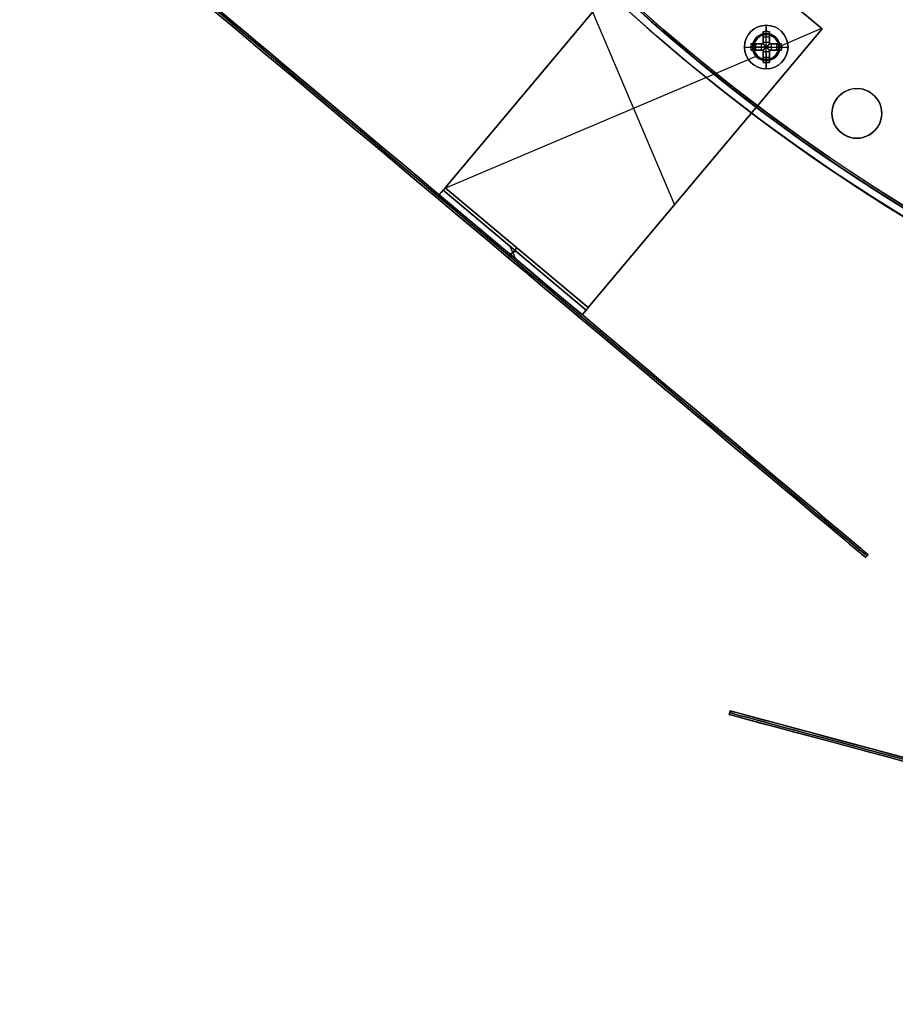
# Model space of a CAD drawing. Header units: millimetres. Extents: x -83 to 676, y -83 to 676.
# Tile 1 of 256: x 0 to 141, y -83 to 75. Entities that reach past the tile are written whole.
import ezdxf

# ---------------------------------------------------------------- set-up
doc = ezdxf.new("R2010")
doc.units = ezdxf.units.MM
doc.header["$MEASUREMENT"] = 0
doc.layers.add('IGES level 0', color=7, linetype='Continuous', true_color=0xff7878)

msp = doc.modelspace()

# ---------------------------------------------------------------- linework, layer by layer
at = {"layer": 'IGES level 0', "color": 254, "true_color": 0xcad1ee}
for p, q in [((68.39, 47.98, 47), (105.99, 92.8, 47)), ((105.99, 92.8, 48), (68.39, 47.98, 48)), ((105.99, 92.8, 48), (128.97, 73.51, 48)), ((128.97, 73.51, 47), (105.99, 92.8, 47)), ((105.99, 92.8, 47.5), (128.97, 73.51, 47.5)), ((91.37, 28.7, 48), (128.97, 73.51, 48)), ((128.97, 73.51, 47), (91.37, 28.7, 47)), ((128.97, 73.51, 48), (128.97, 73.51, 47)), ((128.97, 73.51, 48), (128.97, 73.51, 47)), ((119.22, 72.44, 48), (119.22, 72.44, 47)), ((120.52, 72.53, 47), (120.52, 72.53, 45.8)), ((121.84, 71.38, 47), (121.84, 71.38, 48)), ((121.84, 71.38, 48), (121.84, 71.38, 47)), ((86.71, 69.82, 48), (86.71, 69.82, 47)), ((118.07, 71.12, 45.8), (118.07, 71.12, 47)), ((118.07, 71.12, 47), (118.07, 71.12, 45.8)), ((118.16, 69.82, 48), (118.16, 69.82, 47)), ((118.16, 69.82, 47), (118.16, 69.82, 48)), ((121.93, 70.08, 47), (121.93, 70.08, 45.8)), ((121.93, 70.08, 45.8), (121.93, 70.08, 47)), ((119.48, 68.67, 47), (119.48, 68.67, 45.8)), ((120.78, 68.76, 48), (120.78, 68.76, 47)), ((135.6, 63.81, 45.8), (135.6, 63.81, 47)), ((130.7, 60.98, 45.8), (130.7, 60.98, 47)), ((130.7, 60.98, 47), (130.7, 60.98, 45.8)), ((138.43, 58.91, 47), (138.43, 58.91, 45.8)), ((138.43, 58.91, 45.8), (138.43, 58.91, 47)), ((133.53, 56.08, 45.8), (133.53, 56.08, 47)), ((109.69, 50.53, 47), (109.69, 50.53, 48)), ((67.43, 46.84, 8), (68.07, 47.6, 8)), ((67.43, 46.84, 28), (68.07, 47.6, 28)), ((68.07, 47.6, 8), (68.07, 47.6, 46.5)), ((67.43, 46.84, 46.5), (67.43, 46.84, 8)), ((91.05, 28.32, 8), (90.41, 27.55, 8)), ((90.41, 27.55, 28), (91.05, 28.32, 28)), ((90.41, 27.55, 8), (90.41, 27.55, 46.5)), ((91.05, 28.32, 46.5), (91.05, 28.32, 8))]:
    msp.add_line(p, q, dxfattribs=at)
at = {"layer": 'IGES level 0', "color": 11, "true_color": 0xff7887}
for p, q in [((105.99, 92.8, 48), (68.39, 47.98, 48)), ((105.99, 92.8, 47), (68.39, 47.98, 47)), ((128.97, 73.51, 48), (105.99, 92.8, 48)), ((128.97, 73.51, 47), (105.99, 92.8, 47)), ((92.1, 76.25, 48), (105.26, 45.25, 48)), ((92.1, 76.25, 47), (105.26, 45.25, 47)), ((91.37, 28.7, 48), (128.97, 73.51, 48)), ((91.37, 28.7, 47), (128.97, 73.51, 47)), ((128.9, 73.58, 48), (122, 70.65, 48)), ((128.9, 73.58, 47), (122, 70.65, 47)), ((118.58, 69.2, 48), (68.46, 47.92, 48)), ((118.58, 69.2, 47), (68.46, 47.92, 47)), ((67.43, 46.84, 8), (68.07, 47.6, 8)), ((68.07, 47.6, 46.5), (91.05, 28.32, 46.5)), ((68.07, 47.6, 8), (91.05, 28.32, 8)), ((91.05, 28.32, 46.5), (68.07, 47.6, 46.5)), ((68.07, 47.6, 46.5), (68.07, 47.6, 8)), ((68.07, 47.6, 8), (91.05, 28.32, 8)), ((68.07, 47.6, 27.25), (91.05, 28.32, 27.25)), ((68.39, 47.98, 48), (91.37, 28.7, 48)), ((91.37, 28.7, 48), (68.39, 47.98, 48)), ((68.39, 47.98, 47), (91.37, 28.7, 47)), ((91.37, 28.7, 47), (68.39, 47.98, 47)), ((67.43, 46.84, 46.5), (90.41, 27.55, 46.5)), ((67.43, 46.84, 46.5), (67.43, 46.84, 8)), ((67.43, 46.84, 8), (90.41, 27.55, 8)), ((90.41, 27.55, 46.5), (67.43, 46.84, 46.5)), ((67.43, 46.84, 27.25), (90.41, 27.55, 27.25)), ((90.41, 27.55, 8), (67.43, 46.84, 8)), ((78.81, 38.59, 8), (79.67, 36.56, 8)), ((78.72, 37.36, 8), (79.75, 37.8, 8)), ((78.92, 37.19, 46.5), (78.92, 37.19, 8)), ((79.56, 37.96, 46.5), (79.56, 37.96, 8)), ((91.05, 28.32, 8), (90.41, 27.55, 8)), ((90.41, 27.55, 8), (90.41, 27.55, 46.5)), ((91.05, 28.32, 8), (91.05, 28.32, 46.5))]:
    msp.add_line(p, q, dxfattribs=at)
at = {"layer": 'IGES level 0', "color": 5, "true_color": 0x1212ff}
for p, q in [((135.98, -11.47, -13.5), (21.08, 84.94, -13.5)), ((136.37, -11.02, -13.5), (21.46, 85.4, -13.5)), ((78.92, 37.19, -163.5), (78.53, 36.73, -163.5)), ((78.92, 37.19, 136.5), (78.53, 36.73, 136.5)), ((78.53, 36.73, -163.5), (78.53, 36.73, 136.5)), ((78.92, 37.19, -163.5), (78.92, 37.19, 136.5)), ((136.37, -11.02, -88.5), (135.98, -11.47, -88.5)), ((136.37, -11.02, -88.5), (135.98, -11.47, -88.5)), ((135.98, -11.47, 61.5), (136.37, -11.02, 61.5)), ((136.37, -11.02, -13.5), (135.98, -11.47, -13.5)), ((135.98, -11.47, 61.5), (136.37, -11.02, 61.5)), ((136.37, -11.02, 61.5), (136.37, -11.02, -88.5)), ((136.37, -11.02, 61.5), (136.37, -11.02, -88.5)), ((135.98, -11.47, 61.5), (135.98, -11.47, -88.5)), ((135.98, -11.47, -88.5), (135.98, -11.47, 61.5)), ((136.18, -11.24, -88.5), (136.18, -11.24, 61.5))]:
    msp.add_line(p, q, dxfattribs=at)
at = {"layer": 'IGES level 0', "color": 1, "true_color": 0xff0808}
for p, q in [((119.5, 71.39, 48.46), (119.5, 73.07, 50.13)), ((119.5, 73.07, 50.13), (119.5, 71.39, 48.46)), ((120, 72.8, 48), (120, 74.1, 48)), ((120, 71.39, 48.46), (120, 73.1, 50.16)), ((120.5, 73.07, 50.13), (120.5, 71.39, 48.46)), ((120.5, 71.39, 48.46), (120.5, 73.07, 50.13)), ((119.5, 71.1, 49.7), (119.5, 72.64, 49.7)), ((119.5, 72.26, 49.32), (120.5, 72.26, 49.32)), ((119.5, 72.09, 49.16), (119.5, 72.09, 50.83)), ((119.5, 71.39, 48.46), (120.5, 71.39, 48.46)), ((119.5, 71.39, 48.46), (120.5, 71.39, 48.46)), ((120, 72.6, 47.8), (120, 72.6, 40)), ((120, 68.6, 40), (120, 72.6, 40)), ((120, 72.6, 40), (120, 72.6, 47.8)), ((120.5, 72.64, 49.7), (120.5, 71.1, 49.7)), ((120.5, 72.09, 49.16), (120.5, 72.09, 50.83)), ((116.5, 70.6, 48), (117.8, 70.6, 48)), ((119.22, 70.6, 48.46), (117.5, 70.6, 50.16)), ((117.53, 71.1, 50.13), (119.22, 71.1, 48.46)), ((119.22, 71.1, 48.46), (117.53, 71.1, 50.13)), ((119.22, 70.1, 48.46), (117.53, 70.1, 50.13)), ((117.53, 70.1, 50.13), (119.22, 70.1, 48.46)), ((117.96, 71.1, 49.7), (119.5, 71.1, 49.7)), ((119.5, 70.1, 49.7), (117.96, 70.1, 49.7)), ((118, 70.6, 47.8), (118, 70.6, 40)), ((118, 70.6, 40), (122, 70.6, 40)), ((118.35, 70.1, 49.32), (118.35, 71.1, 49.32)), ((118.51, 71.1, 49.16), (118.51, 71.1, 50.83)), ((118.51, 70.1, 49.16), (118.51, 70.1, 50.83)), ((119.22, 70.1, 48.46), (119.22, 71.1, 48.46)), ((119.22, 70.1, 48.46), (119.22, 71.1, 48.46)), ((119.5, 71.1, 51.13), (119.5, 71.1, 48.27)), ((119.5, 71.1, 48.27), (119.5, 71.1, 51.13)), ((119.5, 70.1, 51.13), (119.5, 70.1, 48.27)), ((119.5, 70.1, 48.27), (119.5, 70.1, 51.13)), ((119.5, 68.56, 49.7), (119.5, 70.1, 49.7)), ((119.5, 68.13, 50.13), (119.5, 69.81, 48.46)), ((120.5, 69.81, 48.46), (119.5, 69.81, 48.46)), ((119.5, 69.81, 48.46), (119.5, 68.13, 50.13)), ((120.5, 69.81, 48.46), (119.5, 69.81, 48.46)), ((120.1, 70.7, 48.18), (119.9, 70.7, 48.18)), ((119.9, 70.7, 48.18), (119.9, 70.5, 48.18)), ((119.9, 70.7, 48.18), (119.9, 70.5, 48.18)), ((120.1, 70.7, 48.18), (119.9, 70.7, 48.18)), ((119.9, 70.6, 48.18), (120.1, 70.6, 48.18)), ((119.9, 70.5, 48.18), (120.1, 70.5, 48.18)), ((119.9, 70.5, 48.18), (120.1, 70.5, 48.18)), ((120, 70.7, 48.18), (120, 70.5, 48.18)), ((120, 69.81, 48.46), (120, 68.1, 50.16)), ((120.1, 70.5, 48.18), (120.1, 70.7, 48.18)), ((120.1, 70.5, 48.18), (120.1, 70.7, 48.18)), ((120.5, 71.1, 51.13), (120.5, 71.1, 48.27)), ((120.5, 71.1, 49.7), (122.04, 71.1, 49.7)), ((120.5, 71.1, 48.27), (120.5, 71.1, 51.13)), ((120.5, 70.1, 51.13), (120.5, 70.1, 48.27)), ((120.5, 70.1, 49.7), (120.5, 68.56, 49.7)), ((120.5, 70.1, 48.27), (120.5, 70.1, 51.13)), ((122.04, 70.1, 49.7), (120.5, 70.1, 49.7)), ((120.5, 69.81, 48.46), (120.5, 68.13, 50.13)), ((120.5, 68.13, 50.13), (120.5, 69.81, 48.46)), ((120.79, 71.1, 48.46), (122.48, 71.1, 50.13)), ((120.79, 71.1, 48.46), (120.79, 70.1, 48.46)), ((122.48, 71.1, 50.13), (120.79, 71.1, 48.46)), ((120.79, 71.1, 48.46), (120.79, 70.1, 48.46)), ((120.79, 70.6, 48.46), (122.5, 70.6, 50.16)), ((122.48, 70.1, 50.13), (120.79, 70.1, 48.46)), ((120.79, 70.1, 48.46), (122.48, 70.1, 50.13)), ((121.49, 71.1, 49.16), (121.49, 71.1, 50.83)), ((121.49, 70.1, 49.16), (121.49, 70.1, 50.83)), ((121.66, 71.1, 49.32), (121.66, 70.1, 49.32)), ((122, 70.6, 47.8), (122, 70.6, 40)), ((122.2, 70.6, 48), (123.5, 70.6, 48)), ((119.5, 69.11, 49.16), (119.5, 69.11, 50.83)), ((120.5, 68.94, 49.32), (119.5, 68.94, 49.32)), ((120, 68.6, 40), (120, 68.6, 47.8)), ((120, 68.6, 47.8), (120, 68.6, 40)), ((120, 67.1, 48), (120, 68.4, 48)), ((120.5, 69.11, 49.16), (120.5, 69.11, 50.83))]:
    msp.add_line(p, q, dxfattribs=at)
at = {"layer": 'IGES level 0', "color": 6, "true_color": 0xff00ff}
for p, q in [((114.19, -36.15, 31.5), (114.04, -36.73, 31.5)), ((114.04, -36.73, -43.5), (114.19, -36.15, -43.5)), ((114.04, -36.73, -6), (114.19, -36.15, -6)), ((114.04, -36.73, -43.5), (114.19, -36.15, -43.5)), ((114.19, -36.15, 31.5), (114.04, -36.73, 31.5)), ((114.19, -36.15, -43.5), (114.19, -36.15, 31.5)), ((114.19, -36.15, -43.5), (114.19, -36.15, 31.5)), ((288.06, -82.74, -6), (114.19, -36.15, -6)), ((114.04, -36.73, -43.5), (114.04, -36.73, 31.5)), ((287.9, -83.32, -6), (114.04, -36.73, -6)), ((114.04, -36.73, 31.5), (114.04, -36.73, -43.5)), ((114.11, -36.44, -43.5), (114.11, -36.44, 31.5))]:
    msp.add_line(p, q, dxfattribs=at)
at = {"layer": 'IGES level 0', "color": 153, "true_color": 0x5393cf}
for centre, radius in [((296.5, 296.5), 296.5), ((296.5, 296.5, -1.2), 296.5), ((296.5, 296.5), 241), ((296.5, 296.5, -1.2), 241)]:
    msp.add_circle(centre, radius, dxfattribs=at)
at = {"layer": 'IGES level 0'}
for centre, radius in [((296.5, 296.5, 47), 296.5), ((296.5, 296.5), 296.5), ((296.5, 296.5, 47), 295.3), ((296.5, 296.5), 295.3)]:
    msp.add_circle(centre, radius, dxfattribs=at)
at = {"layer": 'IGES level 0', "color": 124, "true_color": 0x1aa180}
for centre, radius in [((296.5, 296.5, 47), 295), ((296.5, 296.5, 45.8), 295), ((296.5, 296.5, 47), 242.5), ((296.5, 296.5, 45.8), 242.5), ((120, 70.6, 47), 2), ((120, 70.6, 45.8), 2), ((134.57, 59.94, 47), 4), ((134.57, 59.94, 45.8), 4)]:
    msp.add_circle(centre, radius, dxfattribs=at)
at = {"layer": 'IGES level 0', "color": 31, "true_color": 0xffba87}
for centre, radius in [((296.5, 296.5), 242.2), ((296.5, 296.5, 47), 242.2), ((296.5, 296.5), 241), ((296.5, 296.5, 47), 241)]:
    msp.add_circle(centre, radius, dxfattribs=at)
at = {"layer": 'IGES level 0', "color": 1, "true_color": 0xff0808}
for centre, radius in [((120, 70.6, 48), 3.5), ((120, 70.6, 48), 2.2), ((120, 70.6, 40), 2)]:
    msp.add_circle(centre, radius, dxfattribs=at)
at = {"layer": 'IGES level 0', "color": 11, "true_color": 0xff7887}
for centre in [(120, 70.6, 48), (120, 70.6, 47)]:
    msp.add_circle(centre, 2, dxfattribs=at)
at = {"layer": 'IGES level 0'}
for centre, radius in [((296.5, 296.5), 296.5), ((296.5, 296.5, 47), 296.5), ((296.5, 296.5, 23.5), 296.5), ((296.5, 296.5, 47), 295.3), ((296.5, 296.5), 295.3), ((296.5, 296.5, 23.5), 295.3)]:
    msp.add_arc(centre, radius, 225, 45, dxfattribs=at)
at = {"layer": 'IGES level 0', "color": 31, "true_color": 0xffba87}
for centre, radius in [((296.5, 296.5), 242.2), ((296.5, 296.5, 47), 242.2), ((296.5, 296.5, 23.5), 242.2), ((296.5, 296.5, 47), 241), ((296.5, 296.5), 241), ((296.5, 296.5, 23.5), 241)]:
    msp.add_arc(centre, radius, 135, 315, dxfattribs=at)
at = {"layer": 'IGES level 0', "color": 153, "true_color": 0x5393cf}
for centre, radius in [((296.5, 296.5, -1.2), 296.5), ((296.5, 296.5), 296.5), ((296.5, 296.5, -0.6), 296.5), ((296.5, 296.5, -1.2), 241), ((296.5, 296.5), 241), ((296.5, 296.5, -0.6), 241)]:
    msp.add_arc(centre, radius, 165, 345, dxfattribs=at)
at = {"layer": 'IGES level 0', "color": 124, "true_color": 0x1aa180}
for centre, radius in [((296.5, 296.5, 45.8), 295), ((296.5, 296.5, 47), 295), ((296.5, 296.5, 46.4), 295), ((296.5, 296.5, 45.8), 242.5), ((296.5, 296.5, 47), 242.5), ((296.5, 296.5, 46.4), 242.5)]:
    msp.add_arc(centre, radius, 165, 345, dxfattribs=at)
at = {"layer": 'IGES level 0', "color": 5, "true_color": 0x1212ff, "extrusion": (0.642788, 0.766044, 3.63798e-16)}
msp.add_arc((-36.55, 61.5, 78.62), 75, 360, 180, dxfattribs=at)
msp.add_arc((-36.55, 61.5, 78.62), 75, 360, 180, dxfattribs=at)
at = {"layer": 'IGES level 0', "color": 5, "true_color": 0x1212ff, "extrusion": (0.642788, 0.766044, -3.63798e-16)}
msp.add_arc((-36.55, -88.5, 78.62), 75, 180, 360, dxfattribs=at)
msp.add_arc((-36.55, -88.5, 78.62), 75, 180, 360, dxfattribs=at)
at = {"layer": 'IGES level 0', "color": 5, "true_color": 0x1212ff, "extrusion": (0.642788, 0.766044, 0)}
for centre, start, end in [((-36.55, -88.5, 78.92), 180, 0), ((-36.55, 61.5, 78.92), 0, 180)]:
    msp.add_arc(centre, 75, start, end, dxfattribs=at)
at = {"layer": 'IGES level 0', "color": 5, "true_color": 0x1212ff, "extrusion": (0.642788, 0.766044, -6.95258e-15)}
msp.add_arc((-36.55, -88.5, 79.22), 75, 180, 0, dxfattribs=at)
at = {"layer": 'IGES level 0', "color": 5, "true_color": 0x1212ff, "extrusion": (0.642788, 0.766044, 6.79089e-15)}
msp.add_arc((-36.55, 61.5, 79.22), 75, 0, 180, dxfattribs=at)
at = {"layer": 'IGES level 0', "color": 5, "true_color": 0x1212ff, "extrusion": (0.642788, 0.766044, 1.61688e-16)}
msp.add_arc((-36.55, 61.5, 79.22), 75, 360, 180, dxfattribs=at)
at = {"layer": 'IGES level 0', "color": 5, "true_color": 0x1212ff, "extrusion": (0.642788, 0.766044, -1.21266e-16)}
msp.add_arc((-36.55, -88.5, 79.22), 75, 180, 0, dxfattribs=at)
at = {"layer": 'IGES level 0', "color": 1, "true_color": 0xff0808}
for centre, radius, start, end in [((120, 70.6, 48), 3.5, 360, 180), ((120, 70.6, 48), 2.2, 90, 270), ((120, 70.6, 47.94), 2.06, 90, 270), ((120, 70.6, 40), 2, 90, 270), ((120, 70.6, 47.8), 2, 90, 270), ((120, 70.6, 43.9), 2, 90, 270), ((120, 70.6, 47.8), 2, 90, 270), ((120, 70.6, 48), 2.2, 270, 90), ((120, 70.6, 47.94), 2.06, 270, 90), ((120, 70.6, 47.8), 2, 270, 90), ((120, 70.6, 40), 2, 270, 90), ((120, 70.6, 47.8), 2, 270, 90), ((120, 70.6, 43.9), 2, 270, 90), ((120, 70.6, 48), 3.5, 180, 0)]:
    msp.add_arc(centre, radius, start, end, dxfattribs=at)
at = {"layer": 'IGES level 0', "color": 1, "true_color": 0xff0808, "extrusion": (-3.89811e-14, -0.70276, 0.711427)}
msp.add_arc((120, 83.74, -15.69), 3.51, 81.8199, 98.1801, dxfattribs=at)
at = {"layer": 'IGES level 0', "color": 1, "true_color": 0xff0808, "extrusion": (-1.75094e-14, -0.70276, 0.711427)}
msp.add_arc((120, 83.74, -15.69), 3.51, 81.8199, 98.1801, dxfattribs=at)
at = {"layer": 'IGES level 0', "color": 1, "true_color": 0xff0808, "extrusion": (1, -1.20129e-14, -3.8016e-14)}
msp.add_arc((70.6, 47.69, 119.5), 3.48, 44.6488, 81.7352, dxfattribs=at)
at = {"layer": 'IGES level 0', "color": 1, "true_color": 0xff0808, "extrusion": (1, 0, 0)}
for centre, radius, start, end in [((70.6, 47.69, 119.5), 3.48, 44.6488, 81.7352), ((70.6, 47.69, 120), 3.51, 5.1275, 44.6488), ((70.7, 49.16, 119.5), 0.98, 296.5596, 314.6488), ((70.7, 49.16, 119.5), 0.98, 296.5596, 314.6488), ((72.8, 47.8, 120), 0.2, 90, 180), ((72.8, 47.8, 120), 0.2, 90, 180), ((70.7, 49.16, 120), 0.98, 270, 314.6488), ((70.7, 49.16, 120.5), 0.98, 296.5596, 314.6488), ((70.5, 49.16, 119.5), 0.98, 225.3512, 243.4404), ((70.5, 49.16, 119.5), 0.98, 225.3512, 243.4404), ((70.5, 49.16, 120), 0.98, 225.3512, 270), ((70.5, 49.16, 120.5), 0.98, 225.3512, 243.4404), ((70.5, 49.16, 120.5), 0.98, 225.3512, 243.4404), ((70.6, 47.69, 120), 3.51, 135.3512, 174.8725)]:
    msp.add_arc(centre, radius, start, end, dxfattribs=at)
at = {"layer": 'IGES level 0', "color": 1, "true_color": 0xff0808, "extrusion": (1, -3.5492e-14, -7.0238e-14)}
msp.add_arc((70.6, 47.69, 120.5), 3.48, 44.6488, 81.7352, dxfattribs=at)
at = {"layer": 'IGES level 0', "color": 1, "true_color": 0xff0808, "extrusion": (1, 5.89711e-14, 1.0246e-13)}
msp.add_arc((70.6, 47.69, 120.5), 3.48, 44.6488, 81.7352, dxfattribs=at)
at = {"layer": 'IGES level 0', "color": 254, "true_color": 0xcad1ee}
for centre, radius, start, end in [((120, 70.6, 48), 2, 23, 203), ((120, 70.6, 47), 2, 23, 203), ((120, 70.6, 47.5), 2, 23, 203), ((120, 70.6, 47), 2, 345, 165), ((120, 70.6, 45.8), 2, 345, 165), ((120, 70.6, 46.4), 2, 345, 165), ((120, 70.6, 48), 2, 203, 23), ((120, 70.6, 47), 2, 203, 23), ((120, 70.6, 47.5), 2, 203, 23), ((120, 70.6, 47), 2, 165, 345), ((120, 70.6, 45.8), 2, 165, 345), ((120, 70.6, 46.4), 2, 165, 345), ((134.57, 59.94, 45.8), 4, 345, 165), ((134.57, 59.94, 47), 4, 345, 165), ((134.57, 59.94, 46.4), 4, 345, 165), ((134.57, 59.94, 45.8), 4, 165, 345), ((134.57, 59.94, 47), 4, 165, 345), ((134.57, 59.94, 46.4), 4, 165, 345)]:
    msp.add_arc(centre, radius, start, end, dxfattribs=at)
at = {"layer": 'IGES level 0', "color": 1, "true_color": 0xff0808, "extrusion": (1, 6.78967e-13, -9.48225e-13)}
msp.add_arc((70.7, 49.16, 120.5), 0.98, 296.5596, 314.6488, dxfattribs=at)
at = {"layer": 'IGES level 0', "color": 1, "true_color": 0xff0808, "extrusion": (0, 1, 0)}
for centre, radius, start, end in [((-120, 47.69, 70.6), 3.51, 5.1275, 44.6488), ((-120, 47.69, 70.1), 3.48, 44.6488, 81.7352), ((-119.9, 49.16, 70.6), 0.98, 270, 314.6488), ((-119.9, 49.16, 70.1), 0.98, 296.5596, 314.6488), ((-119.9, 49.16, 70.1), 0.98, 296.5596, 314.6488), ((-120.1, 49.16, 70.6), 0.98, 225.3512, 270), ((-120.1, 49.16, 71.1), 0.98, 225.3512, 243.4404), ((-120.1, 49.16, 71.1), 0.98, 225.3512, 243.4404), ((-120.1, 49.16, 70.1), 0.98, 225.3512, 243.4404)]:
    msp.add_arc(centre, radius, start, end, dxfattribs=at)
at = {"layer": 'IGES level 0', "color": 1, "true_color": 0xff0808, "extrusion": (-2.86312e-14, 1, 1.98759e-14)}
msp.add_arc((-120, 47.69, 70.6), 3.51, 5.1275, 44.6488, dxfattribs=at)
at = {"layer": 'IGES level 0', "color": 1, "true_color": 0xff0808, "extrusion": (0.70276, -6.55738e-15, 0.711427)}
msp.add_arc((70.6, -51.86, 118.26), 3.51, 81.8199, 98.1801, dxfattribs=at)
at = {"layer": 'IGES level 0', "color": 1, "true_color": 0xff0808, "extrusion": (0.70276, 8.92369e-15, 0.711427)}
msp.add_arc((70.6, -51.86, 118.26), 3.51, 81.8199, 90, dxfattribs=at)
at = {"layer": 'IGES level 0', "color": 1, "true_color": 0xff0808, "extrusion": (0.70276, 1.01586e-13, 0.711427)}
msp.add_arc((70.6, -51.86, 118.26), 3.51, 90, 98.1801, dxfattribs=at)
at = {"layer": 'IGES level 0', "color": 1, "true_color": 0xff0808, "extrusion": (-3.5492e-14, 1, 7.0238e-14)}
msp.add_arc((-120, 47.69, 71.1), 3.48, 44.6488, 81.7352, dxfattribs=at)
at = {"layer": 'IGES level 0', "color": 1, "true_color": 0xff0808, "extrusion": (1.14662e-14, 1, 5.79398e-15)}
msp.add_arc((-120, 47.69, 71.1), 3.48, 44.6488, 81.7352, dxfattribs=at)
at = {"layer": 'IGES level 0', "color": 1, "true_color": 0xff0808, "extrusion": (2.34791e-14, 1, -3.2222e-14)}
msp.add_arc((-120, 47.69, 70.1), 3.48, 44.6488, 81.7352, dxfattribs=at)
at = {"layer": 'IGES level 0', "color": 1, "true_color": 0xff0808, "extrusion": (2.1883e-10, 1, 2.87549e-11)}
msp.add_arc((-117.8, 47.8, 70.6), 0.2, 90, 180, dxfattribs=at)
at = {"layer": 'IGES level 0', "color": 1, "true_color": 0xff0808, "extrusion": (6.78967e-13, 1, 9.48225e-13)}
msp.add_arc((-119.9, 49.16, 71.1), 0.98, 296.5596, 314.6488, dxfattribs=at)
at = {"layer": 'IGES level 0', "color": 1, "true_color": 0xff0808, "extrusion": (-6.78967e-13, 1, -9.48225e-13)}
msp.add_arc((-119.9, 49.16, 71.1), 0.98, 296.5596, 314.6488, dxfattribs=at)
at = {"layer": 'IGES level 0', "color": 1, "true_color": 0xff0808, "extrusion": (1, -3.5492e-14, 7.0238e-14)}
for centre in [(70.6, 47.69, 119.5), (70.6, 47.69, 120.5)]:
    msp.add_arc(centre, 3.48, 98.2648, 135.3512, dxfattribs=at)
at = {"layer": 'IGES level 0', "color": 1, "true_color": 0xff0808, "extrusion": (1, 2.34791e-14, -3.2222e-14)}
msp.add_arc((70.6, 47.69, 119.5), 3.48, 98.2648, 135.3512, dxfattribs=at)
at = {"layer": 'IGES level 0', "color": 1, "true_color": 0xff0808, "extrusion": (0.689371, -0.689371, -0.222565)}
msp.add_arc((134.78, 54.75, 22.79), 0.08, 257.4403, 282.5475, dxfattribs=at)
at = {"layer": 'IGES level 0', "color": 1, "true_color": 0xff0808, "extrusion": (0.689371, 0.689371, -0.222565)}
msp.add_arc((-34.93, 76.97, 120.13), 0.08, 257.4403, 282.5475, dxfattribs=at)
at = {"layer": 'IGES level 0', "color": 1, "true_color": 0xff0808, "extrusion": (0.702705, -0.702705, -0.111406)}
msp.add_arc((134.78, 51.82, 29), 0.08, 263.7148, 276.3569, dxfattribs=at)
at = {"layer": 'IGES level 0', "color": 1, "true_color": 0xff0808, "extrusion": (0.702705, 0.702705, -0.111406)}
msp.add_arc((-34.93, 62.95, 128.22), 0.08, 263.7148, 276.3569, dxfattribs=at)
at = {"layer": 'IGES level 0', "color": 1, "true_color": 0xff0808, "extrusion": (0.702705, 0.702705, 0.111406)}
msp.add_arc((-34.93, 32.92, 139.65), 0.08, 263.6431, 276.2852, dxfattribs=at)
at = {"layer": 'IGES level 0', "color": 1, "true_color": 0xff0808, "extrusion": (0.702705, -0.702705, 0.111406)}
msp.add_arc((134.78, 44.04, 40.43), 0.08, 263.6431, 276.2852, dxfattribs=at)
at = {"layer": 'IGES level 0', "color": 1, "true_color": 0xff0808, "extrusion": (0.689371, 0.689371, 0.222565)}
msp.add_arc((-34.93, 16.98, 142.66), 0.08, 257.4525, 282.5597, dxfattribs=at)
at = {"layer": 'IGES level 0', "color": 1, "true_color": 0xff0808, "extrusion": (0.689371, -0.689371, 0.222565)}
msp.add_arc((134.78, 39.2, 45.32), 0.08, 257.4525, 282.5597, dxfattribs=at)
at = {"layer": 'IGES level 0', "color": 1, "true_color": 0xff0808, "extrusion": (3.5492e-14, 1, 7.0238e-14)}
for centre in [(-120, 47.69, 71.1), (-120, 47.69, 70.1)]:
    msp.add_arc(centre, 3.48, 98.2648, 135.3512, dxfattribs=at)
at = {"layer": 'IGES level 0', "color": 1, "true_color": 0xff0808, "extrusion": (5.89711e-14, 1, 1.0246e-13)}
msp.add_arc((-120, 47.69, 71.1), 3.48, 98.2648, 135.3512, dxfattribs=at)
at = {"layer": 'IGES level 0', "color": 1, "true_color": 0xff0808, "extrusion": (1, -1.20129e-14, 3.8016e-14)}
msp.add_arc((70.6, 47.69, 120.5), 3.48, 98.2648, 135.3512, dxfattribs=at)
at = {"layer": 'IGES level 0', "color": 1, "true_color": 0xff0808, "extrusion": (2.34791e-14, 1, 3.2222e-14)}
msp.add_arc((-120, 47.69, 70.1), 3.48, 98.2648, 135.3512, dxfattribs=at)
at = {"layer": 'IGES level 0', "color": 1, "true_color": 0xff0808, "extrusion": (-6.78967e-13, 1, 9.48225e-13)}
msp.add_arc((-120.1, 49.16, 70.1), 0.98, 225.3512, 243.4404, dxfattribs=at)
at = {"layer": 'IGES level 0', "color": 1, "true_color": 0xff0808, "extrusion": (2.18833e-10, 1, -2.87547e-11)}
msp.add_arc((-122.2, 47.8, 70.6), 0.2, 360, 90, dxfattribs=at)
at = {"layer": 'IGES level 0', "color": 1, "true_color": 0xff0808, "extrusion": (-0.70276, 1.65442e-14, 0.711427)}
msp.add_arc((-70.6, 118.88, -50.41), 3.51, 81.8199, 98.1801, dxfattribs=at)
at = {"layer": 'IGES level 0', "color": 1, "true_color": 0xff0808, "extrusion": (-0.70276, 4.04134e-14, 0.711427)}
msp.add_arc((-70.6, 118.88, -50.41), 3.51, 90, 98.1801, dxfattribs=at)
at = {"layer": 'IGES level 0', "color": 1, "true_color": 0xff0808, "extrusion": (-0.70276, -7.9419e-15, 0.711427)}
msp.add_arc((-70.6, 118.88, -50.41), 3.51, 81.8199, 90, dxfattribs=at)
at = {"layer": 'IGES level 0', "color": 1, "true_color": 0xff0808, "extrusion": (-6.22964e-14, 1, -2.89014e-14)}
msp.add_arc((-120, 47.69, 70.6), 3.51, 135.3512, 174.8725, dxfattribs=at)
at = {"layer": 'IGES level 0', "color": 1, "true_color": 0xff0808, "extrusion": (-2.86312e-14, 1, -1.98759e-14)}
msp.add_arc((-120, 47.69, 70.6), 3.51, 135.3512, 174.8725, dxfattribs=at)
at = {"layer": 'IGES level 0', "color": 1, "true_color": 0xff0808, "extrusion": (7.52353e-15, 0.70276, 0.711427)}
msp.add_arc((-120, -16.72, 83.54), 3.51, 81.8199, 98.1801, dxfattribs=at)
at = {"layer": 'IGES level 0', "color": 1, "true_color": 0xff0808, "extrusion": (2.89943e-14, 0.70276, 0.711427)}
msp.add_arc((-120, -16.72, 83.54), 3.51, 81.8199, 98.1801, dxfattribs=at)
at = {"layer": 'IGES level 0', "color": 1, "true_color": 0xff0808, "extrusion": (1, -1.7154e-13, -1.7154e-13)}
for start in [0, 360]:
    msp.add_arc((68.4, 47.8, 120), 0.2, start, 90, dxfattribs=at)
at = {"layer": 'IGES level 0', "color": 254, "true_color": 0xcad1ee, "extrusion": (0.766044, -0.642788, 3.68156e-13)}
msp.add_arc((80.72, 46.5, 21.55), 1.5, 90, 180, dxfattribs=at)
at = {"layer": 'IGES level 0', "color": 11, "true_color": 0xff7887, "extrusion": (0.766044, -0.642788, 3.68156e-13)}
msp.add_arc((80.72, 46.5, 21.55), 1.5, 90, 180, dxfattribs=at)
at = {"layer": 'IGES level 0', "color": 254, "true_color": 0xcad1ee, "extrusion": (0.766044, -0.642788, -9.24307e-13)}
msp.add_arc((80.72, 46.5, 21.55), 0.5, 90, 180, dxfattribs=at)
at = {"layer": 'IGES level 0', "color": 11, "true_color": 0xff7887, "extrusion": (0.766044, -0.642788, -8.01213e-13)}
msp.add_arc((80.72, 46.5, 21.55), 0.5, 90, 180, dxfattribs=at)
at = {"layer": 'IGES level 0', "color": 11, "true_color": 0xff7887, "extrusion": (0.766044, -0.642788, -7.50333e-12)}
msp.add_arc((80.72, 46.5, 36.55), 1.5, 90, 180, dxfattribs=at)
at = {"layer": 'IGES level 0', "color": 11, "true_color": 0xff7887, "extrusion": (0.766044, -0.642788, -3.1001e-11)}
msp.add_arc((80.72, 46.5, 36.55), 0.5, 90, 180, dxfattribs=at)
at = {"layer": 'IGES level 0', "color": 254, "true_color": 0xcad1ee, "extrusion": (0.766044, -0.642788, 1.49012e-08)}
msp.add_arc((80.72, 46.5, 51.55), 1.5, 90, 180, dxfattribs=at)
at = {"layer": 'IGES level 0', "color": 11, "true_color": 0xff7887, "extrusion": (0.766044, -0.642788, 1.49012e-08)}
msp.add_arc((80.72, 46.5, 51.55), 1.5, 90, 180, dxfattribs=at)
at = {"layer": 'IGES level 0', "color": 254, "true_color": 0xcad1ee, "extrusion": (0.766044, -0.642788, -1.49004e-08)}
msp.add_arc((80.72, 46.5, 51.55), 0.5, 90, 180, dxfattribs=at)
at = {"layer": 'IGES level 0', "color": 11, "true_color": 0xff7887, "extrusion": (0.766044, -0.642788, 1.49016e-08)}
msp.add_arc((80.72, 46.5, 51.55), 0.5, 90, 180, dxfattribs=at)
at = {"layer": 'IGES level 0', "color": 6, "true_color": 0xff00ff, "extrusion": (0.258819, 0.965926, -7.08788e-15)}
msp.add_arc((-209.66, -43.5, -5.36), 90, 180, 360, dxfattribs=at)
at = {"layer": 'IGES level 0', "color": 6, "true_color": 0xff00ff, "extrusion": (0.258819, 0.965926, 7.01771e-15)}
msp.add_arc((-209.66, 31.5, -5.36), 90, 0, 180, dxfattribs=at)
at = {"layer": 'IGES level 0', "color": 6, "true_color": 0xff00ff, "extrusion": (0.258819, 0.965926, 1.40354e-16)}
msp.add_arc((-209.66, 31.5, -5.36), 90, 0, 180, dxfattribs=at)
at = {"layer": 'IGES level 0', "color": 6, "true_color": 0xff00ff, "extrusion": (0.258819, 0.965926, -1.40354e-16)}
msp.add_arc((-209.66, -43.5, -5.36), 90, 180, 360, dxfattribs=at)
at = {"layer": 'IGES level 0', "color": 6, "true_color": 0xff00ff, "extrusion": (0.258819, 0.965926, 4.21062e-17)}
msp.add_arc((-209.66, 31.5, -5.96), 90, 0, 180, dxfattribs=at)
msp.add_arc((-209.66, 31.5, -5.96), 90, 0, 180, dxfattribs=at)
at = {"layer": 'IGES level 0', "color": 6, "true_color": 0xff00ff, "extrusion": (0.258819, 0.965926, -4.21062e-17)}
msp.add_arc((-209.66, -43.5, -5.96), 90, 180, 360, dxfattribs=at)
msp.add_arc((-209.66, -43.5, -5.96), 90, 180, 360, dxfattribs=at)
at = {"layer": 'IGES level 0', "color": 6, "true_color": 0xff00ff, "extrusion": (0.258819, 0.965926, 0)}
for centre, start, end in [((-209.66, -43.5, -5.66), 180, 0), ((-209.66, 31.5, -5.66), 0, 180)]:
    msp.add_arc(centre, 90, start, end, dxfattribs=at)
at = {"layer": 'IGES level 0', "color": 1, "true_color": 0xff0808}
for points in [[(119.47, 71.1, 48.28), (119.48, 71.1, 48.28), (119.49, 71.1, 48.27), (119.5, 71.1, 48.27)], [(119.5, 70.1, 48.27), (119.49, 70.1, 48.27), (119.48, 70.1, 48.28), (119.47, 70.1, 48.28)], [(119.5, 71.1, 48.27), (119.5, 71.11, 48.27), (119.5, 71.12, 48.28), (119.5, 71.14, 48.28)], [(119.5, 70.06, 48.28), (119.5, 70.08, 48.28), (119.5, 70.09, 48.27), (119.5, 70.1, 48.27)], [(120.5, 71.14, 48.28), (120.5, 71.12, 48.28), (120.5, 71.11, 48.27), (120.5, 71.1, 48.27)], [(120.5, 71.1, 48.27), (120.51, 71.1, 48.27), (120.53, 71.1, 48.28), (120.54, 71.1, 48.28)], [(120.5, 70.1, 48.27), (120.5, 70.09, 48.27), (120.5, 70.08, 48.28), (120.5, 70.06, 48.28)], [(120.54, 70.1, 48.28), (120.53, 70.1, 48.28), (120.51, 70.1, 48.27), (120.5, 70.1, 48.27)]]:
    msp.add_open_spline(points, degree=3, dxfattribs=at)
for points, knots in [([(119.5, 71.1, 48.27), (119.49, 71.1, 48.27), (119.49, 71.1, 48.27), (119.48, 71.1, 48.28), (119.47, 71.1, 48.28), (119.47, 71.1, 48.28)], [0, 0, 0, 0, 0.00002195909, 0.00002195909, 0.0000380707, 0.0000380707, 0.0000380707, 0.0000380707]), ([(119.47, 71.1, 48.28), (119.51, 71.06, 48.26), (119.56, 71.02, 48.24), (119.65, 70.93, 48.21), (119.7, 70.88, 48.2), (119.8, 70.79, 48.18), (119.85, 70.75, 48.18), (119.9, 70.7, 48.18)], [0, 0, 0, 0, 0.320257, 0.320257, 0.655825, 0.655825, 1, 1, 1, 1]), ([(119.47, 71.1, 48.28), (119.48, 71.09, 48.28), (119.5, 71.07, 48.27), (119.53, 71.04, 48.25), (119.55, 71.02, 48.25), (119.59, 70.99, 48.23), (119.6, 70.97, 48.23), (119.64, 70.94, 48.22), (119.65, 70.93, 48.21), (119.69, 70.9, 48.2), (119.7, 70.88, 48.2), (119.74, 70.85, 48.19), (119.76, 70.83, 48.19), (119.8, 70.8, 48.19), (119.82, 70.78, 48.18), (119.86, 70.74, 48.18), (119.88, 70.72, 48.18), (119.9, 70.7, 48.18), (119.9, 70.7, 48.18), (119.9, 70.7, 48.18)], [0, 0, 0, 0, 0.129053, 0.129053, 0.256755, 0.256755, 0.38469, 0.38469, 0.5, 0.5, 0.626455, 0.626455, 0.749753, 0.749753, 0.874877, 0.874877, 0.989347, 0.989347, 1, 1, 1, 1]), ([(119.9, 70.5, 48.18), (119.88, 70.48, 48.18), (119.86, 70.47, 48.18), (119.83, 70.43, 48.18), (119.81, 70.42, 48.18), (119.77, 70.38, 48.19), (119.76, 70.37, 48.19), (119.72, 70.34, 48.2), (119.71, 70.32, 48.2), (119.68, 70.3, 48.21), (119.67, 70.29, 48.21), (119.65, 70.27, 48.21), (119.63, 70.25, 48.22), (119.6, 70.22, 48.23), (119.58, 70.21, 48.23), (119.55, 70.18, 48.25), (119.53, 70.16, 48.25), (119.5, 70.13, 48.27), (119.49, 70.12, 48.27), (119.47, 70.1, 48.28), (119.47, 70.1, 48.28), (119.47, 70.1, 48.28)], [0, 0, 0, 0, 0.101614, 0.101614, 0.209673, 0.209673, 0.321553, 0.321553, 0.439036, 0.439036, 0.5, 0.5, 0.625, 0.625, 0.744934, 0.744934, 0.864797, 0.864797, 0.986554, 0.986554, 1, 1, 1, 1]), ([(119.47, 70.1, 48.28), (119.47, 70.1, 48.28), (119.48, 70.1, 48.28), (119.49, 70.1, 48.27), (119.5, 70.1, 48.27), (119.5, 70.1, 48.27)], [0, 0, 0, 0, 0.00002297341, 0.00002297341, 0.0000380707, 0.0000380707, 0.0000380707, 0.0000380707]), ([(119.9, 70.7, 48.18), (119.89, 70.72, 48.18), (119.87, 70.74, 48.18), (119.83, 70.78, 48.18), (119.82, 70.79, 48.18), (119.78, 70.83, 48.19), (119.77, 70.85, 48.19), (119.74, 70.88, 48.2), (119.72, 70.9, 48.2), (119.7, 70.92, 48.21), (119.69, 70.93, 48.21), (119.67, 70.95, 48.21), (119.65, 70.97, 48.22), (119.62, 71, 48.23), (119.61, 71.02, 48.23), (119.58, 71.05, 48.25), (119.56, 71.07, 48.25), (119.53, 71.1, 48.27), (119.52, 71.12, 48.27), (119.5, 71.13, 48.28), (119.5, 71.13, 48.28), (119.5, 71.14, 48.28)], [0, 0, 0, 0, 0.101614, 0.101614, 0.209673, 0.209673, 0.321553, 0.321553, 0.439036, 0.439036, 0.5, 0.5, 0.625, 0.625, 0.744934, 0.744934, 0.864797, 0.864797, 0.986554, 0.986554, 1, 1, 1, 1]), ([(119.5, 71.14, 48.28), (119.5, 71.13, 48.28), (119.5, 71.12, 48.28), (119.5, 71.11, 48.27), (119.5, 71.11, 48.27), (119.5, 71.1, 48.27)], [0, 0, 0, 0, 0.00002297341, 0.00002297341, 0.0000380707, 0.0000380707, 0.0000380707, 0.0000380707]), ([(119.5, 71.1, 48.27), (119.54, 71.06, 48.25), (119.6, 71, 48.23), (119.66, 70.93, 48.21), (119.68, 70.9, 48.21)], [0.0440598, 0.0440598, 0.0440598, 0.0440598, 0.3202573, 0.497, 0.497, 0.497, 0.497]), ([(119.5, 70.06, 48.28), (119.52, 70.08, 48.28), (119.53, 70.1, 48.27), (119.56, 70.13, 48.25), (119.58, 70.15, 48.25), (119.61, 70.18, 48.23), (119.63, 70.2, 48.23), (119.66, 70.24, 48.22), (119.67, 70.25, 48.21), (119.7, 70.28, 48.2), (119.72, 70.3, 48.2), (119.75, 70.34, 48.19), (119.77, 70.36, 48.19), (119.81, 70.4, 48.19), (119.82, 70.42, 48.18), (119.86, 70.46, 48.18), (119.88, 70.48, 48.18), (119.9, 70.5, 48.18), (119.9, 70.5, 48.18), (119.9, 70.5, 48.18)], [0, 0, 0, 0, 0.1290525, 0.1290525, 0.2567545, 0.2567545, 0.3846897, 0.3846897, 0.5, 0.5, 0.6264552, 0.6264552, 0.7497533, 0.7497533, 0.8748767, 0.8748767, 0.9893473, 0.9893473, 1, 1, 1, 1]), ([(119.5, 70.06, 48.28), (119.54, 70.11, 48.26), (119.59, 70.16, 48.24), (119.67, 70.25, 48.21), (119.72, 70.3, 48.2), (119.81, 70.4, 48.18), (119.86, 70.45, 48.18), (119.9, 70.5, 48.18)], [0, 0, 0, 0, 0.320257, 0.320257, 0.655825, 0.655825, 1, 1, 1, 1]), ([(119.5, 70.1, 48.27), (119.54, 70.13, 48.25), (119.61, 70.19, 48.23), (119.67, 70.26, 48.21), (119.7, 70.28, 48.21)], [0.0440597, 0.0440597, 0.0440597, 0.0440597, 0.3202573, 0.497, 0.497, 0.497, 0.497]), ([(119.5, 70.1, 48.27), (119.5, 70.09, 48.27), (119.5, 70.09, 48.27), (119.5, 70.07, 48.28), (119.5, 70.07, 48.28), (119.5, 70.06, 48.28)], [0, 0, 0, 0, 0.00002195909, 0.00002195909, 0.0000380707, 0.0000380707, 0.0000380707, 0.0000380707]), ([(120.5, 71.14, 48.28), (120.49, 71.12, 48.28), (120.47, 71.1, 48.27), (120.44, 71.07, 48.25), (120.42, 71.05, 48.25), (120.39, 71.02, 48.23), (120.38, 71, 48.23), (120.34, 70.97, 48.22), (120.33, 70.95, 48.21), (120.3, 70.92, 48.2), (120.28, 70.9, 48.2), (120.25, 70.86, 48.19), (120.23, 70.84, 48.19), (120.2, 70.8, 48.19), (120.18, 70.78, 48.18), (120.14, 70.74, 48.18), (120.12, 70.72, 48.18), (120.1, 70.7, 48.18), (120.1, 70.7, 48.18), (120.1, 70.7, 48.18)], [0, 0, 0, 0, 0.1290525, 0.1290525, 0.2567545, 0.2567545, 0.3846897, 0.3846897, 0.5, 0.5, 0.6264552, 0.6264552, 0.7497533, 0.7497533, 0.8748767, 0.8748767, 0.9893473, 0.9893473, 1, 1, 1, 1]), ([(120.5, 71.14, 48.28), (120.46, 71.09, 48.26), (120.42, 71.05, 48.24), (120.33, 70.95, 48.21), (120.29, 70.9, 48.2), (120.19, 70.8, 48.18), (120.15, 70.75, 48.18), (120.1, 70.7, 48.18)], [0, 0, 0, 0, 0.320257, 0.320257, 0.655825, 0.655825, 1, 1, 1, 1]), ([(120.1, 70.7, 48.18), (120.12, 70.72, 48.18), (120.14, 70.73, 48.18), (120.18, 70.77, 48.18), (120.2, 70.79, 48.18), (120.23, 70.82, 48.19), (120.25, 70.83, 48.19), (120.28, 70.87, 48.2), (120.3, 70.88, 48.2), (120.32, 70.9, 48.21), (120.33, 70.91, 48.21), (120.36, 70.93, 48.21), (120.37, 70.95, 48.22), (120.41, 70.98, 48.23), (120.42, 70.99, 48.23), (120.45, 71.02, 48.25), (120.47, 71.04, 48.25), (120.5, 71.07, 48.27), (120.52, 71.08, 48.27), (120.53, 71.1, 48.28), (120.54, 71.1, 48.28), (120.54, 71.1, 48.28)], [0, 0, 0, 0, 0.101614, 0.101614, 0.209673, 0.209673, 0.321553, 0.321553, 0.439036, 0.439036, 0.5, 0.5, 0.625, 0.625, 0.744934, 0.744934, 0.864797, 0.864797, 0.986554, 0.986554, 1, 1, 1, 1]), ([(120.54, 70.1, 48.28), (120.52, 70.12, 48.28), (120.51, 70.13, 48.27), (120.47, 70.16, 48.25), (120.45, 70.18, 48.25), (120.42, 70.21, 48.23), (120.4, 70.23, 48.23), (120.37, 70.26, 48.22), (120.35, 70.27, 48.21), (120.32, 70.3, 48.2), (120.3, 70.32, 48.2), (120.26, 70.35, 48.19), (120.24, 70.37, 48.19), (120.21, 70.4, 48.19), (120.19, 70.42, 48.18), (120.15, 70.46, 48.18), (120.13, 70.48, 48.18), (120.1, 70.5, 48.18), (120.1, 70.5, 48.18), (120.1, 70.5, 48.18)], [0, 0, 0, 0, 0.1290525, 0.1290525, 0.2567545, 0.2567545, 0.3846897, 0.3846897, 0.5, 0.5, 0.6264552, 0.6264552, 0.7497533, 0.7497533, 0.8748767, 0.8748767, 0.9893473, 0.9893473, 1, 1, 1, 1]), ([(120.1, 70.5, 48.18), (120.12, 70.48, 48.18), (120.14, 70.46, 48.18), (120.17, 70.43, 48.18), (120.19, 70.41, 48.18), (120.22, 70.37, 48.19), (120.24, 70.35, 48.19), (120.27, 70.32, 48.2), (120.28, 70.3, 48.2), (120.3, 70.28, 48.21), (120.31, 70.27, 48.21), (120.33, 70.25, 48.21), (120.35, 70.23, 48.22), (120.38, 70.2, 48.23), (120.4, 70.18, 48.23), (120.43, 70.15, 48.25), (120.44, 70.13, 48.25), (120.47, 70.1, 48.27), (120.48, 70.08, 48.27), (120.5, 70.07, 48.28), (120.5, 70.07, 48.28), (120.5, 70.06, 48.28)], [0, 0, 0, 0, 0.101614, 0.101614, 0.209673, 0.209673, 0.321553, 0.321553, 0.439036, 0.439036, 0.5, 0.5, 0.625, 0.625, 0.744934, 0.744934, 0.864797, 0.864797, 0.986554, 0.986554, 1, 1, 1, 1]), ([(120.54, 70.1, 48.28), (120.49, 70.14, 48.26), (120.45, 70.18, 48.24), (120.35, 70.27, 48.21), (120.3, 70.32, 48.2), (120.2, 70.41, 48.18), (120.15, 70.46, 48.18), (120.1, 70.5, 48.18)], [0, 0, 0, 0, 0.320257, 0.320257, 0.655825, 0.655825, 1, 1, 1, 1]), ([(120.5, 71.1, 48.27), (120.46, 71.07, 48.25), (120.4, 71.01, 48.23), (120.33, 70.95, 48.21), (120.3, 70.92, 48.21)], [0.0440597, 0.0440597, 0.0440597, 0.0440597, 0.3202573, 0.497, 0.497, 0.497, 0.497]), ([(120.5, 70.1, 48.27), (120.47, 70.14, 48.25), (120.41, 70.2, 48.23), (120.35, 70.27, 48.21), (120.32, 70.3, 48.21)], [0.0440597, 0.0440597, 0.0440597, 0.0440597, 0.3202573, 0.497, 0.497, 0.497, 0.497]), ([(120.5, 71.1, 48.27), (120.5, 71.11, 48.27), (120.5, 71.11, 48.27), (120.5, 71.13, 48.28), (120.5, 71.13, 48.28), (120.5, 71.14, 48.28)], [0, 0, 0, 0, 0.00002195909, 0.00002195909, 0.0000380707, 0.0000380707, 0.0000380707, 0.0000380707]), ([(120.54, 71.1, 48.28), (120.53, 71.1, 48.28), (120.52, 71.1, 48.28), (120.51, 71.1, 48.27), (120.51, 71.1, 48.27), (120.5, 71.1, 48.27)], [0, 0, 0, 0, 0.00002297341, 0.00002297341, 0.0000380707, 0.0000380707, 0.0000380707, 0.0000380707]), ([(120.5, 70.06, 48.28), (120.5, 70.07, 48.28), (120.5, 70.08, 48.28), (120.5, 70.09, 48.27), (120.5, 70.1, 48.27), (120.5, 70.1, 48.27)], [0, 0, 0, 0, 0.00002297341, 0.00002297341, 0.0000380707, 0.0000380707, 0.0000380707, 0.0000380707]), ([(120.5, 70.1, 48.27), (120.51, 70.1, 48.27), (120.52, 70.1, 48.27), (120.53, 70.1, 48.28), (120.53, 70.1, 48.28), (120.54, 70.1, 48.28)], [0, 0, 0, 0, 0.00002195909, 0.00002195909, 0.0000380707, 0.0000380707, 0.0000380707, 0.0000380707])]:
    msp.add_open_spline(points, degree=3, knots=knots, dxfattribs=at)
for points, weights in [([(119.9, 70.5, 48.18), (119.67, 70.29, 48.18), (119.47, 70.1, 48.28)], [1, 0.972991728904, 1]), ([(119.9, 70.7, 48.18), (119.69, 70.93, 48.18), (119.5, 71.14, 48.28)], [1, 0.972991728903, 1]), ([(120.1, 70.7, 48.18), (120.33, 70.91, 48.18), (120.54, 71.1, 48.28)], [1, 0.972991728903, 1]), ([(120.1, 70.5, 48.18), (120.31, 70.27, 48.18), (120.5, 70.06, 48.28)], [1, 0.972991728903, 1])]:
    msp.add_rational_spline(points, weights, degree=2, dxfattribs=at)

doc.saveas('drawing.dxf')
